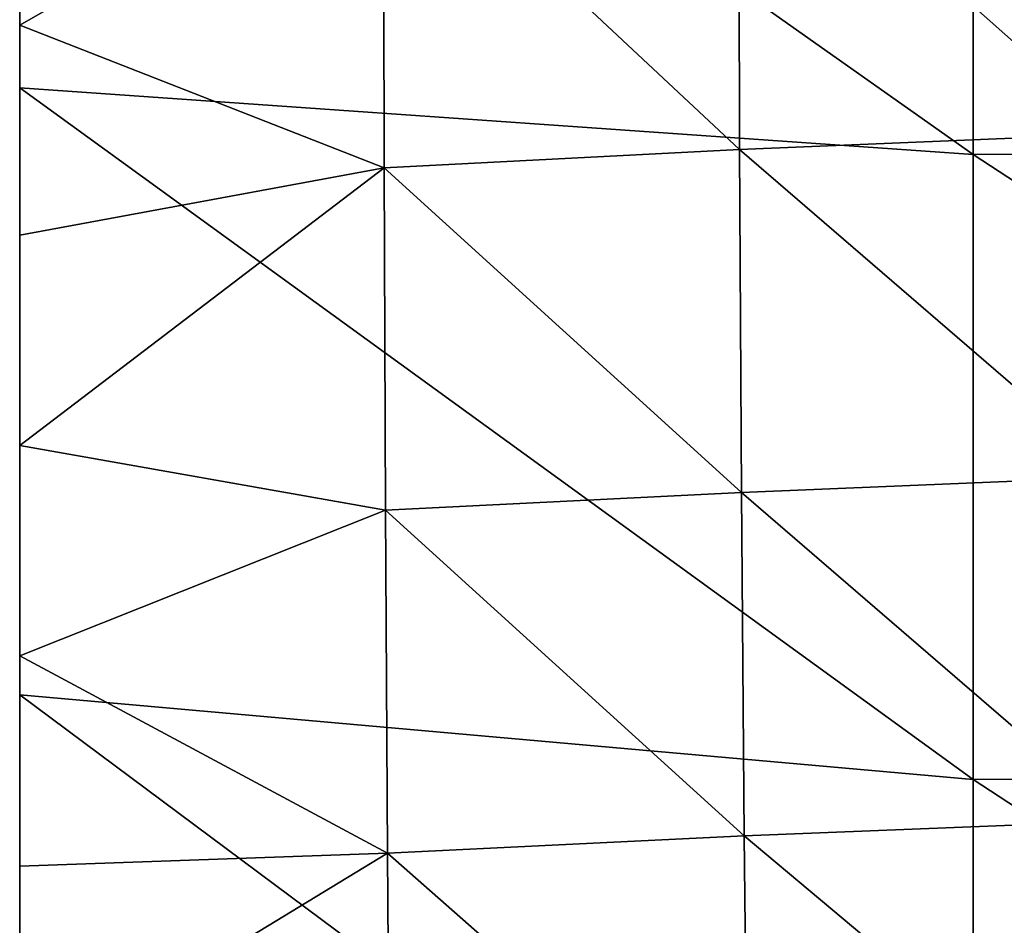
# Model space of a CAD drawing. Header units: millimetres. Extents: x 0 to 484, y -157 to 583.
# Tile 27 of 78: x 22 to 60, y 261 to 296. Entities that reach past the tile are written whole.
import ezdxf

# ---------------------------------------------------------------- set-up
doc = ezdxf.new("R2010")
doc.units = ezdxf.units.MM
doc.layers.add('Layer 01', color=7, linetype='Continuous', true_color=0x000000)

msp = doc.modelspace()

# ---------------------------------------------------------------- linework, layer by layer
at = {"layer": 'Layer 01'}
for points in [[(22, 293.378, 369.408), (22, 315.143, 371.563), (22, 316.7, 367.401)], [(58.646, 290.822, 368.306), (22, 293.378, 369.408), (22, 316.7, 367.401)], [(58.646, 290.822, 368.306), (22, 316.7, 367.401), (58.648, 314.833, 366.279)], [(22, 315.143, 371.563), (22, 293.378, 369.408), (22, 302.804, 376.957)], [(58.648, 314.833, 366.279), (95.313, 314.863, 365.341), (95.312, 290.856, 367.363)], [(58.648, 314.833, 366.279), (95.312, 290.856, 367.363), (58.646, 290.822, 368.306)], [(22, 288.855, 409.858), (22, 313.33, 412.133), (22, 301.738, 404.143)], [(22, 313.33, 412.133), (22, 288.855, 409.858), (22, 288.034, 416.674)], [(22, 313.33, 412.133), (22, 288.034, 416.674), (22, 312.474, 418.955)], [(22, 312.474, 418.955), (22, 288.034, 416.674), (22, 285.965, 430.075)], [(22, 312.474, 418.955), (22, 285.965, 430.075), (22, 310.107, 432.333)], [(22, 310.107, 432.333), (22, 285.965, 430.075), (22, 284.955, 436.875)], [(22, 310.107, 432.333), (22, 284.955, 436.875), (22, 308.938, 439.119)], [(22, 308.938, 439.119), (22, 284.955, 436.875), (22, 303.871, 445.327)], [(64.178, 291.611, 467.412), (64.166, 305.145, 465.974), (49.645, 304.531, 460.446)], [(49.666, 291.003, 461.799), (49.645, 304.531, 460.446), (35.984, 303.818, 453.934)], [(64.178, 291.611, 467.412), (49.645, 304.531, 460.446), (49.666, 291.003, 461.799)], [(22, 284.068, 443.692), (22, 303.871, 445.327), (22, 284.955, 436.875)], [(22, 284.068, 443.692), (22, 295.793, 446.147), (22, 303.871, 445.327)], [(35.984, 303.818, 453.934), (22, 303.871, 445.327), (22, 295.793, 446.147)], [(35.984, 303.818, 453.934), (22, 295.793, 446.147), (36.006, 290.302, 455.25)], [(49.666, 291.003, 461.799), (35.984, 303.818, 453.934), (36.006, 290.302, 455.25)], [(22, 302.804, 376.957), (22, 290.624, 375.89), (22, 290.528, 379.234)], [(22, 302.804, 376.957), (22, 290.528, 379.234), (22, 302.721, 380.31)], [(22, 302.804, 376.957), (22, 293.378, 369.408), (22, 290.624, 375.89)], [(22, 302.721, 380.31), (22, 290.528, 379.234), (22, 290.435, 382.6)], [(22, 302.721, 380.31), (22, 290.435, 382.6), (22, 302.639, 383.686)], [(22, 302.596, 385.381), (22, 302.639, 383.686), (22, 290.435, 382.6)], [(22, 296.447, 386.529), (22, 302.596, 385.381), (22, 290.435, 382.6)], [(22, 289.92, 396.195), (22, 302.163, 397.313), (22, 302.245, 395.604)], [(22, 302.245, 395.604), (22, 296.208, 393.339), (22, 289.92, 396.195)], [(22, 302.163, 397.313), (22, 289.92, 396.195), (22, 289.721, 399.606)], [(22, 302.163, 397.313), (22, 289.721, 399.606), (22, 301.971, 400.73)], [(22, 301.971, 400.73), (22, 289.721, 399.606), (22, 289.48, 403.014)], [(22, 301.971, 400.73), (22, 289.48, 403.014), (22, 301.738, 404.143)], [(22, 301.738, 404.143), (22, 289.48, 403.014), (22, 288.855, 409.858)], [(22, 290.435, 382.6), (22, 290.336, 385.982), (22, 296.447, 386.529)], [(22, 296.447, 386.529), (22, 290.336, 385.982), (22, 290.281, 387.676)], [(22, 296.447, 386.529), (22, 290.281, 387.676), (22, 296.395, 388.227)], [(22, 296.395, 388.227), (22, 290.281, 387.676), (22, 290.221, 389.373)], [(22, 296.395, 388.227), (22, 290.221, 389.373), (22, 296.339, 389.926)], [(22, 296.339, 389.926), (22, 290.221, 389.373), (22, 290.156, 391.078)], [(22, 296.339, 389.926), (22, 290.156, 391.078), (22, 296.276, 391.632)], [(22, 296.276, 391.632), (22, 290.156, 391.078), (22, 290.085, 392.783)], [(22, 296.276, 391.632), (22, 290.085, 392.783), (22, 296.208, 393.339)], [(22, 296.208, 393.339), (22, 290.085, 392.783), (22, 289.92, 396.195)], [(22, 295.793, 446.147), (22, 284.068, 443.692), (22, 287.713, 446.944)], [(36.006, 290.302, 455.25), (22, 295.793, 446.147), (22, 287.713, 446.944)], [(22, 293.378, 369.408), (22, 270.038, 371.416), (22, 290.624, 375.89)], [(58.644, 266.78, 370.342), (22, 270.038, 371.416), (22, 293.378, 369.408)], [(58.644, 266.78, 370.342), (22, 293.378, 369.408), (58.646, 290.822, 368.306)], [(64.25, 278.417, 468.574), (64.178, 291.611, 467.412), (49.666, 291.003, 461.799)], [(49.738, 277.82, 462.913), (49.666, 291.003, 461.799), (36.006, 290.302, 455.25)], [(64.25, 278.417, 468.574), (49.666, 291.003, 461.799), (49.738, 277.82, 462.913)], [(22, 266.011, 380.429), (22, 290.528, 379.234), (22, 290.624, 375.89)], [(22, 266.011, 380.429), (22, 290.624, 375.89), (22, 270.038, 371.416)], [(58.646, 290.822, 368.306), (95.31, 266.832, 369.393), (58.644, 266.78, 370.342)], [(58.646, 290.822, 368.306), (95.312, 290.856, 367.363), (95.31, 266.832, 369.393)], [(22, 278.222, 381.514), (22, 290.435, 382.6), (22, 290.528, 379.234)], [(22, 266.011, 380.429), (22, 278.222, 381.514), (22, 290.528, 379.234)], [(22, 290.435, 382.6), (22, 278.222, 381.514), (22, 278.106, 384.887)], [(22, 290.435, 382.6), (22, 278.106, 384.887), (22, 290.336, 385.982)], [(22, 290.281, 387.676), (22, 290.336, 385.982), (22, 278.106, 384.887)], [(22, 279.628, 447.718), (36.06, 277.139, 456.383), (36.006, 290.302, 455.25)], [(22, 279.628, 447.718), (36.006, 290.302, 455.25), (22, 287.713, 446.944)], [(22, 277.975, 388.271), (22, 290.221, 389.373), (22, 290.281, 387.676)], [(22, 278.106, 384.887), (22, 277.975, 388.271), (22, 290.281, 387.676)], [(49.738, 277.82, 462.913), (36.006, 290.302, 455.25), (36.06, 277.139, 456.383)], [(22, 290.156, 391.078), (22, 290.221, 389.373), (22, 277.975, 388.271)], [(22, 277.824, 391.673), (22, 290.085, 392.783), (22, 290.156, 391.078)], [(22, 277.975, 388.271), (22, 277.824, 391.673), (22, 290.156, 391.078)], [(22, 290.085, 392.783), (22, 277.824, 391.673), (22, 277.647, 395.079)], [(22, 290.085, 392.783), (22, 277.647, 395.079), (22, 289.92, 396.195)], [(22, 289.721, 399.606), (22, 289.92, 396.195), (22, 277.647, 395.079)], [(22, 264.88, 400.763), (22, 289.48, 403.014), (22, 289.721, 399.606)], [(22, 289.721, 399.606), (22, 277.647, 395.079), (22, 264.88, 400.763)], [(22, 288.855, 409.858), (22, 289.48, 403.014), (22, 264.88, 400.763)], [(22, 238.98, 412.144), (22, 288.034, 416.674), (22, 288.855, 409.858)], [(22, 288.855, 409.858), (22, 264.88, 400.763), (22, 238.98, 412.144)], [(22, 288.034, 416.674), (22, 238.98, 412.144), (22, 237.494, 425.574)], [(22, 288.034, 416.674), (22, 237.494, 425.574), (22, 285.965, 430.075)], [(22, 287.713, 446.944), (22, 284.068, 443.692), (22, 279.628, 447.718)], [(22, 284.955, 436.875), (22, 285.965, 430.075), (22, 237.494, 425.574)], [(22, 260.081, 441.449), (22, 284.068, 443.692), (22, 284.955, 436.875)], [(22, 260.081, 441.449), (22, 284.955, 436.875), (22, 237.494, 425.574)], [(22, 284.068, 443.692), (22, 260.081, 441.449), (22, 279.628, 447.718)], [(22, 260.081, 441.449), (22, 271.539, 448.47), (22, 279.628, 447.718)], [(22, 271.539, 448.47), (36.06, 277.139, 456.383), (22, 279.628, 447.718)], [(22, 278.222, 381.514), (22, 266.011, 380.429), (22, 265.871, 383.794)], [(22, 278.222, 381.514), (22, 265.871, 383.794), (22, 278.106, 384.887)], [(64.369, 265.193, 469.541), (64.25, 278.417, 468.574), (49.738, 277.82, 462.913)], [(22, 278.106, 384.887), (22, 265.871, 383.794), (22, 265.719, 387.17)], [(22, 278.106, 384.887), (22, 265.719, 387.17), (22, 277.975, 388.271)], [(22, 277.975, 388.271), (22, 265.719, 387.17), (22, 265.548, 390.566)], [(22, 277.975, 388.271), (22, 265.548, 390.566), (22, 277.824, 391.673)], [(22, 277.824, 391.673), (22, 265.548, 390.566), (22, 265.355, 393.965)], [(22, 277.824, 391.673), (22, 265.355, 393.965), (22, 277.647, 395.079)], [(49.847, 264.612, 463.861), (49.738, 277.82, 462.913), (36.06, 277.139, 456.383)], [(64.369, 265.193, 469.541), (49.738, 277.82, 462.913), (49.847, 264.612, 463.861)], [(22, 277.647, 395.079), (22, 265.355, 393.965), (22, 264.88, 400.763)], [(36.06, 277.139, 456.383), (22, 271.539, 448.47), (36.139, 263.954, 457.391)], [(49.847, 264.612, 463.861), (36.06, 277.139, 456.383), (36.139, 263.954, 457.391)], [(22, 260.081, 441.449), (22, 263.448, 449.2), (22, 271.539, 448.47)], [(36.139, 263.954, 457.391), (22, 271.539, 448.47), (22, 263.448, 449.2)], [(22, 266.011, 380.429), (22, 270.038, 371.416), (22, 246.701, 373.423)], [(22, 270.038, 371.416), (58.644, 266.78, 370.342), (58.643, 242.731, 372.386)], [(22, 270.038, 371.416), (58.643, 242.731, 372.386), (22, 246.701, 373.423)], [(58.644, 266.78, 370.342), (95.31, 266.832, 369.393), (95.308, 242.787, 371.433)], [(58.644, 266.78, 370.342), (95.308, 242.787, 371.433), (58.643, 242.731, 372.386)], [(22, 265.871, 383.794), (22, 266.011, 380.429), (22, 241.662, 378.25)], [(22, 246.701, 373.423), (22, 241.662, 378.25), (22, 266.011, 380.429)], [(22, 241.256, 384.969), (22, 265.719, 387.17), (22, 265.871, 383.794)], [(22, 241.662, 378.25), (22, 241.256, 384.969), (22, 265.871, 383.794)], [(22, 265.548, 390.566), (22, 265.719, 387.17), (22, 241.256, 384.969)], [(22, 240.8, 391.744), (22, 265.355, 393.965), (22, 265.548, 390.566)], [(22, 241.256, 384.969), (22, 240.8, 391.744), (22, 265.548, 390.566)], [(22, 265.355, 393.965), (22, 240.8, 391.744), (22, 240.274, 398.524)], [(22, 265.355, 393.965), (22, 240.274, 398.524), (22, 264.88, 400.763)], [(64.518, 252.307, 470.324), (64.369, 265.193, 469.541), (49.847, 264.612, 463.861)], [(22, 264.88, 400.763), (22, 240.274, 398.524), (22, 238.98, 412.144)], [(49.981, 251.744, 464.649), (49.847, 264.612, 463.861), (36.139, 263.954, 457.391)], [(64.518, 252.307, 470.324), (49.847, 264.612, 463.861), (49.981, 251.744, 464.649)], [(36.139, 263.954, 457.391), (22, 263.448, 449.2), (22, 255.355, 449.909)], [(36.139, 263.954, 457.391), (22, 255.355, 449.909), (36.232, 251.114, 458.269)], [(49.981, 251.744, 464.649), (36.139, 263.954, 457.391), (36.232, 251.114, 458.269)], [(22, 263.448, 449.2), (22, 260.081, 441.449), (22, 255.355, 449.909)]]:
    msp.add_3dface(points, dxfattribs=at)

doc.saveas('drawing.dxf')
